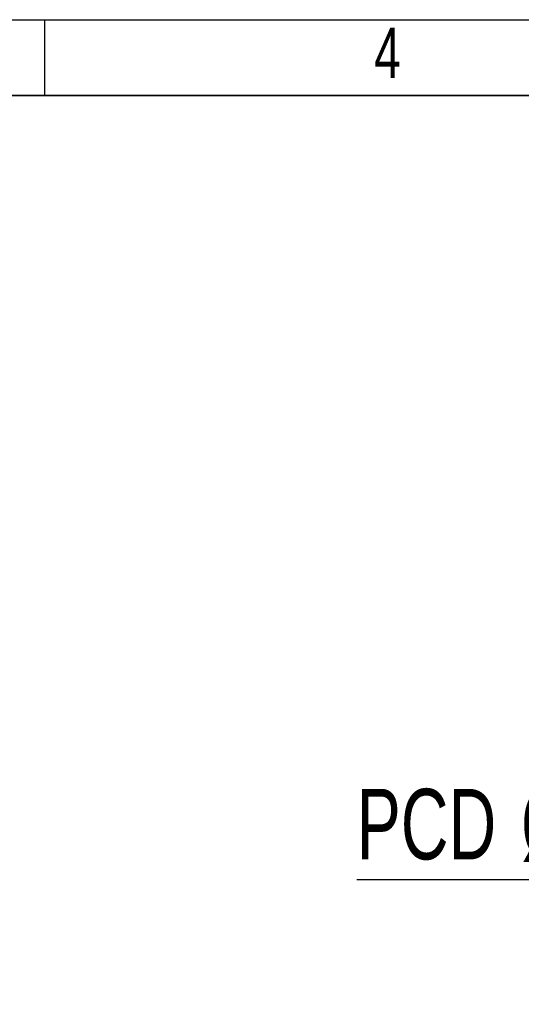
# Model space of a CAD drawing. Header units: millimetres. Extents: x 0 to 297, y 0 to 209.
# Tile 36 of 39: x 158 to 183, y 160 to 209. Entities that reach past the tile are written whole.
import ezdxf

# ---------------------------------------------------------------- set-up
doc = ezdxf.new("R2010")
doc.units = ezdxf.units.MM
doc.layers.add('图层0', color=7, linetype='Continuous')
doc.layers.add('细实线', color=7, linetype='Continuous')
doc.layers.add('粗实线', color=7, linetype='Continuous', lineweight=50)
doc.styles.add('SLDTEXTSTYLE2', font='TXT', dxfattribs={"width": 0.7})
doc.dimstyles.new('SLDDIMSTYLE3', dxfattribs={"dimtxt": 3.5, "dimasz": 3, "dimexe": 0, "dimexo": 0.0625, "dimgap": 0.875, "dimtad": 0, "dimtih": 1, "dimtoh": 1, "dimlfac": 3, "dimrnd": 1e-09, "dimzin": 12, "dimdsep": 46, "dimtxsty": 'SLDTEXTSTYLE2', "dimsah": 1, "dimcen": 0, "dimadec": 0, "dimazin": 3, "dimtfac": 1, "dimtmove": 0, "dimatfit": 3, "dimfxl": 0, "dimfrac": 2, "dimtolj": 1, "dimtzin": 12, "dimarcsym": 0})

# ---------------------------------------------------------------- blocks, each defined once
blk = doc.blocks.new('_D_18')
at = {"layer": '图层0'}
for p, q in [((194.428, 166.093), (174.713, 166.093)), ((199.511, 163.206), (194.428, 166.093)), ((251.679, 133.566), (199.511, 163.206))]:
    blk.add_line(p, q, dxfattribs=at)
blk.add_arc((225.595, 148.386), 30.512, 328.4879, 120.0181, dxfattribs=at)
for points in [[(199.511, 163.206), (201.897, 161.332), (202.342, 162.115)], [(251.679, 133.566), (249.293, 135.44), (248.848, 134.657)]]:
    blk.add_solid(points, dxfattribs=at)
at = {"layer": '图层0', "char_height": 3.5, "attachment_point": 1, "style": 'SLDTEXTSTYLE2'}
for s, insert in [('PCD', (174.713, 170.605)), ('%%c', (182.86, 170.605)), ('180', (186.73, 170.605))]:
    blk.add_mtext(s, dxfattribs=dict(at, insert=insert))

msp = doc.modelspace()

# ---------------------------------------------------------------- linework, layer by layer
at = {"layer": '图层0'}
msp.add_line((159.24, 208.761346), (159.24, 205), dxfattribs=at)
at = {"layer": '粗实线', "lineweight": 35}
msp.add_line((25, 205), (292, 205), dxfattribs=at)
at = {"layer": '细实线'}
msp.add_line((2.753373, 208.761346), (297.246533, 208.761346), dxfattribs=at)

# ---------------------------------------------------------------- texts
at = {"layer": '图层0', "insert": (175.586921, 208.368067), "char_height": 2.5, "attachment_point": 1, "style": 'SLDTEXTSTYLE2'}
msp.add_mtext('4', dxfattribs=at)

# ---------------------------------------------------------------- dimensions: what is measured, and where the dimension line sits
at = {"layer": '图层0'}
dim = msp.add_diameter_dim_2p(p1=(199.510913, 163.205541), p2=(251.679063, 133.566309), text='PCD <>', dimstyle='SLDDIMSTYLE3', dxfattribs=at)
dim.commit()
dim.dimension.update_dxf_attribs({"geometry": '_D_18', "text_midpoint": (183.776753, 168.630172), "dimtype": 163})

doc.saveas('drawing.dxf')
